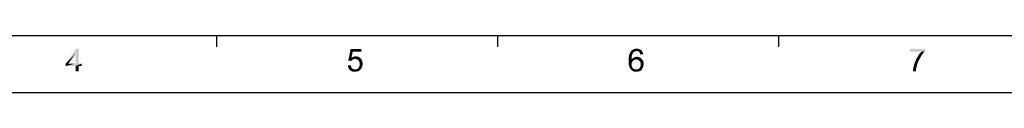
# Model space of a CAD drawing. Extents: x 0 to 841, y 0 to 594.
# Tile 7 of 102: x 258 to 517, y 0 to 15. Entities that reach past the tile are written whole.
import ezdxf

# ---------------------------------------------------------------- set-up
doc = ezdxf.new("R2010")
doc.units = 0
doc.header["$LTSCALE"] = 46.255
doc.header["$MEASUREMENT"] = 0
doc.layers.get('0').update_dxf_attribs({"linetype": 'CONTINUOUS'})

msp = doc.modelspace()

# ---------------------------------------------------------------- linework, layer by layer
at = {"color": 3, "linetype": 'Continuous'}
for p, q in [((15, 15), (826, 15)), ((309.904, 15), (309.904, 12)), ((383.632, 15), (383.632, 12)), ((457.36, 15), (457.36, 12))]:
    msp.add_line(p, q, dxfattribs=at)
at = {"color": 4, "linetype": 'Continuous'}
msp.add_line((0, 0), (841, 0), dxfattribs=at)
at = {"color": 1, "linetype": 'Continuous'}
for points in [[(273.75236, 11.53902), (272.9968, 10.25013), (270.37458, 7.62791)], [(273.75236, 11.53902), (270.37458, 7.62791), (273.17458, 11.53902)], [(272.9968, 7.62791), (272.9968, 10.25013), (273.75236, 11.53902)], [(272.9968, 7.62791), (273.75236, 11.53902), (273.75236, 7.62791)], [(345.65814, 10.69457), (344.50258, 8.38346), (345.1248, 11.45013)], [(345.65814, 10.69457), (345.34703, 9.09458), (344.50258, 8.38346)], [(345.1248, 11.45013), (347.96925, 11.45013), (345.65814, 10.69457)], [(345.65814, 10.69457), (347.96925, 11.45013), (347.96925, 10.69457)], [(419.20836, 10.38346), (419.11947, 10.20569), (418.27503, 10.1168)], [(419.20836, 10.38346), (418.27503, 10.1168), (418.40836, 10.38346)], [(419.34169, 10.56124), (418.40836, 10.38346), (418.54169, 10.60569)], [(418.40836, 10.38346), (419.34169, 10.56124), (419.20836, 10.38346)], [(419.83058, 10.82791), (419.6528, 10.78346), (418.54169, 10.60569)], [(419.83058, 10.82791), (418.54169, 10.60569), (418.67503, 10.82791)], [(419.6528, 10.78346), (419.51947, 10.69458), (418.54169, 10.60569)], [(418.54169, 10.60569), (419.51947, 10.69458), (419.34169, 10.56124)], [(420.14169, 10.9168), (418.67503, 10.82791), (418.80836, 11.00569)], [(420.14169, 10.9168), (419.96391, 10.87235), (418.67503, 10.82791)], [(418.67503, 10.82791), (419.96391, 10.87235), (419.83058, 10.82791)], [(421.34169, 11.09458), (418.80836, 11.00569), (418.98614, 11.13902)], [(420.14169, 10.9168), (418.80836, 11.00569), (421.34169, 11.09458)], [(421.11947, 11.27235), (418.98614, 11.13902), (419.16391, 11.27235)], [(418.98614, 11.13902), (421.11947, 11.27235), (421.34169, 11.09458)], [(419.16391, 11.27235), (419.34169, 11.36124), (420.8528, 11.40569)], [(419.16391, 11.27235), (420.8528, 11.40569), (421.11947, 11.27235)], [(420.8528, 11.40569), (419.34169, 11.36124), (419.51947, 11.40569)], [(419.96391, 11.49457), (420.54169, 11.49457), (419.51947, 11.40569)], [(419.96391, 11.49457), (419.51947, 11.40569), (419.74169, 11.49457)], [(419.51947, 11.40569), (420.54169, 11.49457), (420.8528, 11.40569)], [(419.96391, 11.49457), (420.18614, 11.53902), (420.54169, 11.49457)], [(420.14169, 10.9168), (421.34169, 11.09458), (421.56391, 10.9168)], [(421.56391, 10.9168), (420.36391, 10.87235), (420.14169, 10.9168)], [(420.54169, 10.82791), (420.36391, 10.87235), (421.56391, 10.9168)], [(420.71947, 10.73902), (420.54169, 10.82791), (421.56391, 10.9168)], [(420.71947, 10.73902), (421.56391, 10.9168), (421.69725, 10.65013)], [(421.69725, 10.65013), (420.8528, 10.60569), (420.71947, 10.73902)], [(420.94169, 10.47235), (420.8528, 10.60569), (421.69725, 10.65013)], [(421.03058, 10.33902), (420.94169, 10.47235), (421.69725, 10.65013)], [(421.03058, 10.33902), (421.69725, 10.65013), (421.83058, 10.33902)], [(421.83058, 10.33902), (421.07503, 10.16124), (421.03058, 10.33902)], [(421.07503, 10.16124), (421.83058, 10.33902), (421.91947, 10.02791)], [(495.73636, 11.45013), (495.73636, 10.82791), (491.82525, 10.69457)], [(495.73636, 11.45013), (491.82525, 10.69457), (491.82525, 11.45013)], [(494.80303, 10.69457), (491.82525, 10.69457), (495.73636, 10.82791)], [(495.15858, 10.1168), (494.22525, 9.98346), (494.49191, 10.33902)], [(495.42525, 10.47235), (494.49191, 10.33902), (494.80303, 10.69457)], [(494.49191, 10.33902), (495.42525, 10.47235), (495.15858, 10.1168)], [(494.80303, 10.69457), (495.73636, 10.82791), (495.42525, 10.47235)], [(270.37458, 7.62791), (272.9968, 10.25013), (271.08569, 7.62791)], [(345.34703, 9.09458), (345.9248, 8.78347), (344.50258, 8.38346)], [(345.9248, 8.78347), (345.79147, 8.73902), (344.50258, 8.38346)], [(345.79147, 8.73902), (345.65814, 8.65013), (344.50258, 8.38346)], [(345.65814, 8.65013), (345.43591, 8.47235), (344.50258, 8.38346)], [(344.50258, 8.38346), (345.43591, 8.47235), (345.25814, 8.29458)], [(347.43591, 9.22791), (345.34703, 9.09458), (345.61369, 9.27235)], [(345.34703, 9.09458), (347.43591, 9.22791), (347.74703, 8.96124)], [(345.34703, 9.09458), (347.74703, 8.96124), (346.28036, 8.82791)], [(345.34703, 9.09458), (346.28036, 8.82791), (345.9248, 8.78347)], [(347.16925, 9.36124), (345.61369, 9.27235), (345.88036, 9.40569)], [(345.61369, 9.27235), (347.16925, 9.36124), (347.43591, 9.22791)], [(346.81369, 9.49457), (345.88036, 9.40569), (346.14703, 9.49457)], [(345.88036, 9.40569), (346.81369, 9.49457), (347.16925, 9.36124)], [(345.9248, 8.78347), (346.28036, 8.82791), (346.10258, 8.78347)], [(346.14703, 9.49457), (346.45814, 9.53902), (346.81369, 9.49457)], [(346.54703, 8.78347), (346.28036, 8.82791), (347.74703, 8.96124)], [(346.81369, 8.73902), (346.54703, 8.78347), (347.74703, 8.96124)], [(346.81369, 8.73902), (347.74703, 8.96124), (347.96925, 8.69458)], [(347.96925, 8.69458), (346.99147, 8.60569), (346.81369, 8.73902)], [(347.16925, 8.47235), (346.99147, 8.60569), (347.96925, 8.69458)], [(347.16925, 8.47235), (347.96925, 8.69458), (348.14703, 8.33902)], [(348.14703, 8.33902), (347.30258, 8.25013), (347.16925, 8.47235)], [(347.43591, 8.02791), (347.30258, 8.25013), (348.14703, 8.33902)], [(347.43591, 8.02791), (348.14703, 8.33902), (348.23591, 7.98346)], [(348.23591, 7.98346), (347.48036, 7.76124), (347.43591, 8.02791)], [(347.48036, 7.76124), (348.23591, 7.98346), (348.28036, 7.58346)], [(348.28036, 7.58346), (347.5248, 7.49458), (347.48036, 7.76124)], [(418.8528, 9.36124), (418.0528, 9.13902), (418.14169, 9.49458)], [(418.0528, 9.13902), (418.8528, 9.36124), (418.80836, 9.00569)], [(418.80836, 9.00569), (418.0528, 8.73902), (418.0528, 9.13902)], [(418.0528, 8.73902), (418.80836, 9.00569), (418.80836, 8.60569)], [(418.80836, 8.60569), (418.0528, 8.33902), (418.0528, 8.73902)], [(419.56391, 8.60569), (419.38614, 8.47235), (418.0528, 8.33902)], [(418.80836, 8.60569), (419.56391, 8.60569), (418.0528, 8.33902)], [(418.0528, 8.33902), (419.38614, 8.47235), (419.16391, 8.33902)], [(419.16391, 8.33902), (419.03058, 8.16124), (418.0528, 7.93902)], [(419.16391, 8.33902), (418.0528, 7.93902), (418.0528, 8.33902)], [(418.0528, 7.93902), (419.03058, 8.16124), (418.94169, 7.93902)], [(418.94169, 7.93902), (418.8528, 7.7168), (418.0528, 7.58346)], [(418.94169, 7.93902), (418.0528, 7.58346), (418.0528, 7.93902)], [(418.89725, 9.7168), (418.14169, 9.49458), (418.18614, 9.80569)], [(418.14169, 9.49458), (418.89725, 9.7168), (418.8528, 9.36124)], [(418.98614, 9.98346), (418.18614, 9.80569), (418.27503, 10.1168)], [(418.18614, 9.80569), (418.98614, 9.98346), (418.89725, 9.7168)], [(418.27503, 10.1168), (419.11947, 10.20569), (418.98614, 9.98346)], [(420.0528, 8.69458), (418.80836, 8.60569), (418.94169, 8.78346)], [(420.0528, 8.69458), (419.78614, 8.65013), (418.80836, 8.60569)], [(418.80836, 8.60569), (419.78614, 8.65013), (419.56391, 8.60569)], [(421.47503, 8.82791), (418.94169, 8.78346), (419.07503, 8.96124)], [(420.0528, 8.69458), (418.94169, 8.78346), (421.47503, 8.82791)], [(421.20836, 9.09458), (419.07503, 8.96124), (419.2528, 9.09458)], [(419.07503, 8.96124), (421.20836, 9.09458), (421.47503, 8.82791)], [(419.2528, 9.09458), (419.43058, 9.18346), (420.89725, 9.22791)], [(419.2528, 9.09458), (420.89725, 9.22791), (421.20836, 9.09458)], [(420.89725, 9.22791), (419.43058, 9.18346), (419.60836, 9.27235)], [(419.60836, 9.27235), (419.83058, 9.3168), (420.58614, 9.36124)], [(419.60836, 9.27235), (420.58614, 9.36124), (420.89725, 9.22791)], [(420.58614, 9.36124), (419.83058, 9.3168), (420.00836, 9.36124)], [(420.00836, 9.36124), (420.23058, 9.40569), (420.58614, 9.36124)], [(420.31947, 8.65013), (420.0528, 8.69458), (421.47503, 8.82791)], [(420.54169, 8.60569), (420.31947, 8.65013), (421.47503, 8.82791)], [(420.54169, 8.60569), (421.47503, 8.82791), (421.69725, 8.56124)], [(421.69725, 8.56124), (420.71947, 8.47235), (420.54169, 8.60569)], [(420.89725, 8.33902), (420.71947, 8.47235), (421.69725, 8.56124)], [(420.89725, 8.33902), (421.69725, 8.56124), (421.87503, 8.25013)], [(421.87503, 8.25013), (421.03058, 8.16124), (420.89725, 8.33902)], [(421.16391, 7.93902), (421.03058, 8.16124), (421.87503, 8.25013)], [(421.91947, 10.02791), (421.16391, 9.98346), (421.07503, 10.16124)], [(421.16391, 7.93902), (421.87503, 8.25013), (421.96391, 7.85013)], [(421.96391, 7.85013), (421.20836, 7.67235), (421.16391, 7.93902)], [(421.20836, 7.67235), (421.96391, 7.85013), (422.00836, 7.45013)], [(493.06969, 7.7168), (493.24747, 8.16124), (494.04747, 8.20569)], [(493.06969, 7.7168), (494.04747, 8.20569), (493.86969, 7.67235)], [(494.04747, 8.20569), (493.24747, 8.16124), (493.46969, 8.65013)], [(494.31414, 8.69458), (493.46969, 8.65013), (493.69191, 9.13902)], [(493.46969, 8.65013), (494.31414, 8.69458), (494.04747, 8.20569)], [(494.5808, 9.18346), (493.69191, 9.13902), (493.95858, 9.58346)], [(493.69191, 9.13902), (494.5808, 9.18346), (494.31414, 8.69458)], [(494.84747, 9.67235), (493.95858, 9.58346), (494.22525, 9.98346)], [(493.95858, 9.58346), (494.84747, 9.67235), (494.5808, 9.18346)], [(494.22525, 9.98346), (495.15858, 10.1168), (494.84747, 9.67235)], [(273.75236, 7.62791), (274.55236, 7.62791), (270.37458, 6.96124)], [(272.9968, 7.62791), (273.75236, 7.62791), (270.37458, 6.96124)], [(271.08569, 7.62791), (272.9968, 7.62791), (270.37458, 6.96124)], [(271.08569, 7.62791), (270.37458, 6.96124), (270.37458, 7.62791)], [(272.9968, 6.96124), (270.37458, 6.96124), (274.55236, 7.62791)], [(273.75236, 6.96124), (272.9968, 6.96124), (274.55236, 7.62791)], [(273.75236, 6.96124), (272.9968, 5.53902), (272.9968, 6.96124)], [(272.9968, 5.53902), (273.75236, 6.96124), (273.75236, 5.53902)], [(273.75236, 6.96124), (274.55236, 7.62791), (274.55236, 6.96124)], [(344.41369, 7.13902), (345.16925, 7.18346), (345.21369, 6.9168)], [(345.21369, 6.9168), (344.45814, 6.73902), (344.41369, 7.13902)], [(344.45814, 6.73902), (345.21369, 6.9168), (345.30258, 6.69458)], [(345.30258, 6.69458), (344.59147, 6.42791), (344.45814, 6.73902)], [(345.30258, 6.69458), (345.39147, 6.47236), (344.59147, 6.42791)], [(344.59147, 6.42791), (345.39147, 6.47236), (345.5248, 6.33902)], [(345.5248, 6.33902), (344.7248, 6.16124), (344.59147, 6.42791)], [(345.5248, 6.33902), (345.70258, 6.20569), (344.7248, 6.16124)], [(344.7248, 6.16124), (345.70258, 6.20569), (345.83591, 6.1168)], [(345.83591, 6.1168), (344.94703, 5.89458), (344.7248, 6.16124)], [(345.83591, 6.1168), (346.05814, 6.07235), (344.94703, 5.89458)], [(346.54703, 6.07235), (347.65814, 5.98346), (344.94703, 5.89458)], [(346.28036, 6.07235), (346.54703, 6.07235), (344.94703, 5.89458)], [(346.05814, 6.07235), (346.28036, 6.07235), (344.94703, 5.89458)], [(344.94703, 5.89458), (347.65814, 5.98346), (347.48036, 5.85013)], [(347.48036, 5.85013), (345.25814, 5.67235), (344.94703, 5.89458)], [(347.48036, 5.85013), (347.30258, 5.7168), (345.25814, 5.67235)], [(345.25814, 5.67235), (347.30258, 5.7168), (347.1248, 5.62791)], [(347.1248, 5.62791), (345.5248, 5.53902), (345.25814, 5.67235)], [(346.7248, 5.53902), (345.5248, 5.53902), (347.1248, 5.62791)], [(346.7248, 5.53902), (345.88036, 5.49458), (345.5248, 5.53902)], [(345.88036, 5.49458), (346.7248, 5.53902), (346.50258, 5.49458)], [(346.50258, 5.49458), (346.28036, 5.45013), (345.88036, 5.49458)], [(347.79147, 6.16124), (346.54703, 6.07235), (346.76925, 6.16124)], [(346.54703, 6.07235), (347.79147, 6.16124), (347.65814, 5.98346)], [(346.7248, 5.53902), (347.1248, 5.62791), (346.94703, 5.53902)], [(346.76925, 6.16124), (346.99147, 6.25013), (348.01369, 6.47236)], [(346.76925, 6.16124), (348.01369, 6.47236), (347.79147, 6.16124)], [(346.99147, 6.25013), (347.16925, 6.42791), (348.01369, 6.47236)], [(348.01369, 6.47236), (347.16925, 6.42791), (347.30258, 6.65013)], [(348.14703, 6.82791), (347.30258, 6.65013), (347.43591, 6.9168)], [(347.30258, 6.65013), (348.14703, 6.82791), (348.01369, 6.47236)], [(348.23591, 7.18346), (347.43591, 6.9168), (347.48036, 7.18346)], [(347.43591, 6.9168), (348.23591, 7.18346), (348.14703, 6.82791)], [(347.48036, 7.18346), (347.5248, 7.49458), (348.28036, 7.58346)], [(347.48036, 7.18346), (348.28036, 7.58346), (348.23591, 7.18346)], [(418.0528, 7.58346), (418.8528, 7.7168), (418.8528, 7.45013)], [(418.8528, 7.45013), (418.09725, 7.27236), (418.0528, 7.58346)], [(418.09725, 7.27236), (418.8528, 7.45013), (418.8528, 7.27236)], [(418.8528, 7.27236), (418.18614, 7.00569), (418.09725, 7.27236)], [(418.8528, 7.27236), (418.8528, 7.09457), (418.18614, 7.00569)], [(418.18614, 7.00569), (418.8528, 7.09457), (418.94169, 6.9168)], [(418.94169, 6.9168), (418.27503, 6.73902), (418.18614, 7.00569)], [(418.27503, 6.73902), (418.94169, 6.9168), (418.98614, 6.73902)], [(418.98614, 6.73902), (418.36391, 6.47235), (418.27503, 6.73902)], [(418.98614, 6.73902), (419.07503, 6.56124), (418.36391, 6.47235)], [(418.36391, 6.47235), (419.07503, 6.56124), (419.20836, 6.42791)], [(419.20836, 6.42791), (418.49725, 6.29458), (418.36391, 6.47235)], [(419.20836, 6.42791), (419.29725, 6.33902), (418.49725, 6.29458)], [(418.49725, 6.29458), (419.29725, 6.33902), (419.43058, 6.20569)], [(419.43058, 6.20569), (418.63058, 6.1168), (418.49725, 6.29458)], [(419.43058, 6.20569), (419.60836, 6.16124), (418.63058, 6.1168)], [(418.63058, 6.1168), (419.60836, 6.16124), (419.74169, 6.07235)], [(419.74169, 6.07235), (418.76391, 5.93902), (418.63058, 6.1168)], [(420.31947, 6.07235), (421.47503, 5.98346), (418.76391, 5.93902)], [(420.0528, 6.07235), (420.31947, 6.07235), (418.76391, 5.93902)], [(419.91947, 6.07235), (420.0528, 6.07235), (418.76391, 5.93902)], [(419.74169, 6.07235), (419.91947, 6.07235), (418.76391, 5.93902)], [(418.94169, 5.80569), (418.76391, 5.93902), (421.47503, 5.98346)], [(418.94169, 5.80569), (421.47503, 5.98346), (421.29725, 5.80569)], [(421.29725, 5.80569), (419.07503, 5.67235), (418.94169, 5.80569)], [(419.07503, 5.67235), (421.29725, 5.80569), (421.07503, 5.67235)], [(421.07503, 5.67235), (419.29725, 5.58346), (419.07503, 5.67235)], [(419.29725, 5.58346), (421.07503, 5.67235), (420.8528, 5.58346)], [(420.8528, 5.58346), (419.47503, 5.53902), (419.29725, 5.58346)], [(419.47503, 5.53902), (420.8528, 5.58346), (420.63058, 5.53902)], [(420.63058, 5.53902), (419.6528, 5.49458), (419.47503, 5.53902)], [(419.87503, 5.49458), (419.6528, 5.49458), (420.63058, 5.53902)], [(419.87503, 5.49458), (420.63058, 5.53902), (420.36391, 5.49458)], [(420.36391, 5.49458), (420.09725, 5.45013), (419.87503, 5.49458)], [(420.31947, 6.07235), (420.54169, 6.16124), (421.60836, 6.20569)], [(420.31947, 6.07235), (421.60836, 6.20569), (421.47503, 5.98346)], [(421.60836, 6.20569), (420.54169, 6.16124), (420.71947, 6.25013)], [(421.74169, 6.42791), (420.71947, 6.25013), (420.89725, 6.42791)], [(420.71947, 6.25013), (421.74169, 6.42791), (421.60836, 6.20569)], [(420.89725, 6.42791), (421.03058, 6.60569), (421.83058, 6.65013)], [(420.89725, 6.42791), (421.83058, 6.65013), (421.74169, 6.42791)], [(421.83058, 6.65013), (421.03058, 6.60569), (421.16391, 6.82791)], [(421.91947, 6.9168), (421.16391, 6.82791), (421.20836, 7.09457)], [(421.16391, 6.82791), (421.91947, 6.9168), (421.83058, 6.65013)], [(422.00836, 7.45013), (421.2528, 7.40569), (421.20836, 7.67235)], [(421.96391, 7.18346), (421.20836, 7.09457), (421.2528, 7.40569)], [(421.20836, 7.09457), (421.96391, 7.18346), (421.91947, 6.9168)], [(421.2528, 7.40569), (422.00836, 7.45013), (421.96391, 7.18346)], [(493.42525, 5.93902), (492.66969, 5.89458), (492.71414, 6.29458)], [(492.66969, 5.53902), (492.66969, 5.89458), (493.42525, 5.93902)], [(492.66969, 5.53902), (493.42525, 5.93902), (493.42525, 5.53902)], [(493.51414, 6.38346), (492.71414, 6.29458), (492.80303, 6.73902)], [(492.71414, 6.29458), (493.51414, 6.38346), (493.42525, 5.93902)], [(493.69191, 7.13902), (492.80303, 6.73902), (492.93636, 7.22791)], [(493.69191, 7.13902), (493.60303, 6.78346), (492.80303, 6.73902)], [(492.80303, 6.73902), (493.60303, 6.78346), (493.51414, 6.38346)], [(493.86969, 7.67235), (492.93636, 7.22791), (493.06969, 7.7168)], [(492.93636, 7.22791), (493.86969, 7.67235), (493.69191, 7.13902)]]:
    msp.add_solid(points, dxfattribs=at)

doc.saveas('drawing.dxf')
